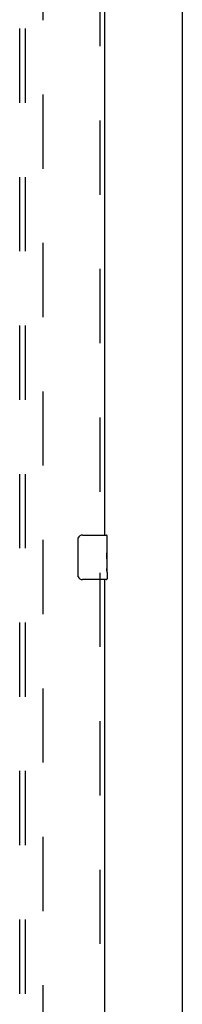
# Model space of a CAD drawing. Header units: inches. Extents: x 0 to 303, y 0 to 196.
# Tile 15 of 25: x 138.57 to 142.22, y 102.48 to 124.6. Entities that reach past the tile are written whole.
import ezdxf

# ---------------------------------------------------------------- set-up
doc = ezdxf.new("R2010")
doc.units = ezdxf.units.IN
doc.header["$LTSCALE"] = 16.67597
doc.header["$MEASUREMENT"] = 0
doc.linetypes.add('HIDDEN', pattern=[0.2, 0.1, -0.1])
doc.layers.get('0').update_dxf_attribs({"linetype": 'CONTINUOUS'})
for name, color, linetype in [('DEFAULT_2', 8, 'HIDDEN'), ('MASTER_DOOR_ASSEMBLY', 7, 'CONTINUOUS'), ('SUBPANEL', 7, 'CONTINUOUS')]:
    doc.layers.add(name, color=color, linetype=linetype)

msp = doc.modelspace()

# ---------------------------------------------------------------- linework, layer by layer
at = {"color": 3, "linetype": 'Continuous'}
msp.add_line((142.224, 57.878), (142.224, 143.67), dxfattribs=at)
at = {"layer": 'DEFAULT_2', "color": 8, "linetype": 'HIDDEN'}
msp.add_line((139.099, 61.222), (139.099, 140.326), dxfattribs=at)
at = {"layer": 'MASTER_DOOR_ASSEMBLY', "color": 8, "linetype": 'HIDDEN'}
for p, q in [((140.37, 135.679), (140.37, 112.869)), ((140.37, 112.179), (140.37, 89.369))]:
    msp.add_line(p, q, dxfattribs=at)
at = {"layer": 'MASTER_DOOR_ASSEMBLY', "color": 3, "linetype": 'Continuous'}
for p, q in [((140.474, 135.524), (140.474, 113.024)), ((140.474, 112.024), (140.474, 89.524))]:
    msp.add_line(p, q, dxfattribs=at)
at = {"layer": 'MASTER_DOOR_ASSEMBLY', "color": 7, "linetype": 'Continuous'}
for p, q in [((139.979, 113.024), (140.519, 113.024)), ((139.879, 112.124), (139.879, 112.924)), ((140.534, 112.87), (140.527, 112.87)), ((140.527, 112.87), (140.527, 112.639)), ((140.534, 112.445), (140.534, 113.009)), ((140.534, 112.702), (140.527, 112.702)), ((140.534, 112.639), (140.527, 112.639)), ((140.534, 112.603), (140.528, 112.603)), ((140.534, 112.409), (140.527, 112.409)), ((140.527, 112.409), (140.527, 112.272)), ((140.532, 112.472), (140.534, 112.472)), ((140.534, 112.185), (140.534, 112.442)), ((140.528, 112.241), (140.534, 112.241)), ((140.534, 112.185), (140.534, 112.039)), ((140.519, 112.024), (139.979, 112.024))]:
    msp.add_line(p, q, dxfattribs=at)
for points in [[(139.879, 112.924), (139.879, 112.93), (139.88, 112.936), (139.881, 112.942), (139.882, 112.948), (139.883, 112.954), (139.885, 112.96)], [(140.532, 112.47), (140.529, 112.503), (140.529, 112.515), (140.528, 112.528), (140.527, 112.54), (140.527, 112.553), (140.527, 112.566), (140.527, 112.579), (140.527, 112.591), (140.528, 112.604), (140.529, 112.616), (140.529, 112.628)], [(140.534, 112.442), (140.534, 112.45), (140.533, 112.459), (140.532, 112.47)], [(140.528, 112.236), (140.528, 112.245), (140.527, 112.254), (140.527, 112.263), (140.527, 112.272)], [(140.531, 112.211), (140.53, 112.219), (140.529, 112.227), (140.528, 112.236)], [(140.534, 112.185), (140.534, 112.188), (140.533, 112.193), (140.533, 112.198), (140.531, 112.211)], [(139.885, 112.088), (139.883, 112.093), (139.882, 112.099), (139.881, 112.105), (139.88, 112.111), (139.879, 112.118), (139.879, 112.124)]]:
    msp.add_lwpolyline(points, dxfattribs=at)
for centre, radius, start, end in [((139.979, 112.924), 0.1, 90, 158.8001), ((140.519, 113.009), 0.015, 0, 90), ((139.979, 112.124), 0.1, 201.1999, 270), ((140.519, 112.039), 0.015, 270, 360)]:
    msp.add_arc(centre, radius, start, end, dxfattribs=at)
msp.add_ellipse((140.271, 112.608), major_axis=(0.263, 0), ratio=0.432808, start_param=0, end_param=0.179988, dxfattribs=at)
at = {"layer": 'SUBPANEL', "color": 8, "linetype": 'HIDDEN'}
for p, q in [((138.567, 137.743), (138.567, 63.805)), ((138.692, 137.743), (138.692, 63.805))]:
    msp.add_line(p, q, dxfattribs=at)

doc.saveas('drawing.dxf')
